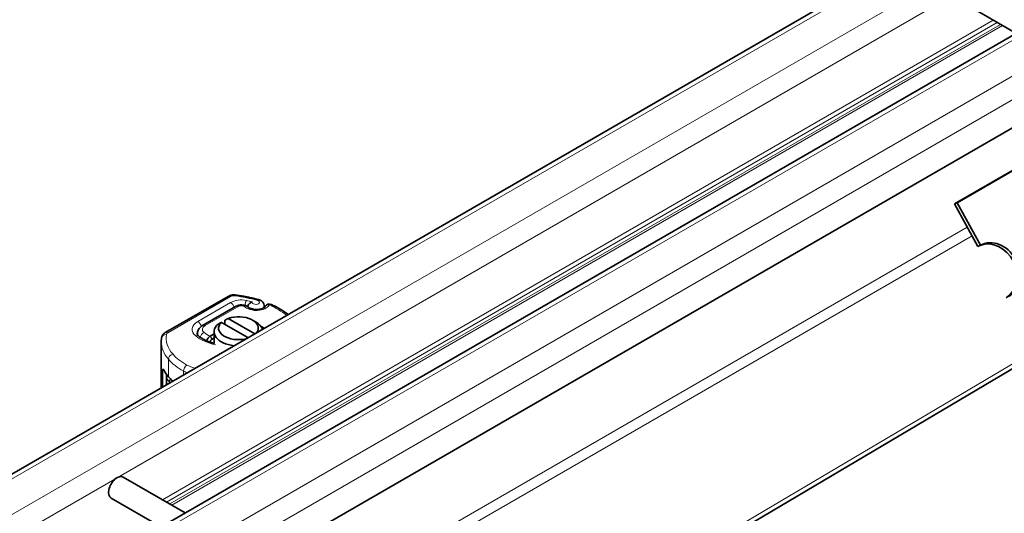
# Model space of a CAD drawing. Header units: millimetres. Extents: x -300186 to 535164, y -28581 to 763383.
# Tile 146 of 256: x 3306 to 3407, y 136558 to 136609. Entities that reach past the tile are written whole.
import ezdxf

# ---------------------------------------------------------------- set-up
doc = ezdxf.new("R2010")
doc.units = ezdxf.units.MM
doc.header["$LTSCALE"] = 10
doc.layers.add('Visible (ISO)', color=7, linetype='Continuous', lineweight=35)
doc.layers.add('Visible Narrow (ISO)', color=7, linetype='Continuous', lineweight=9)

msp = doc.modelspace()

# ---------------------------------------------------------------- linework, layer by layer
at = {"layer": 'Visible (ISO)'}
for p, q in [((3705.965, 136793.529), (2870.829, 136311.363)), ((2883.204, 136304.219), (3718.34, 136786.385)), ((3728.105, 136782.534), (2891.86, 136299.728)), ((3402.83, 136610.14), (3407.953, 136607.183)), ((3401.648, 136589.644), (3410.487, 136594.747)), ((3401.906, 136589.773), (3410.745, 136594.876)), ((3401.906, 136589.773), (3401.648, 136589.644)), ((3401.648, 136589.644), (3404.059, 136585.266)), ((3404.318, 136585.396), (3401.906, 136589.773)), ((3404.059, 136585.266), (3404.318, 136585.396)), ((3320.549, 136576.427), (3326.992, 136580.147)), ((3327.752, 136579.116), (3324.38, 136577.169)), ((3328.82, 136579.197), (3328.639, 136579.237)), ((3329.594, 136578.826), (3329.378, 136578.887)), ((3330.721, 136579.02), (3330.721, 136579.135)), ((3329.034, 136575.908), (3326.308, 136577.482)), ((3326.681, 136577.266), (3326.681, 136577.707)), ((3327.015, 136577.89), (3329.742, 136576.316)), ((3329.502, 136577.712), (3329.827, 136577.524)), ((3323.852, 136576.21), (3323.852, 136576.348)), ((3325.56, 136576.293), (3325.173, 136576.069)), ((3325.56, 136575.317), (3325.56, 136576.503)), ((3320.13, 136570.767), (3320.13, 136575.491)), ((3325.173, 136576.069), (3325.149, 136576.056)), ((3325.168, 136575.438), (3325.168, 136575.454)), ((3325.35, 136575.763), (3325.56, 136575.885)), ((3373.441, 136552.497), (3410.142, 136574.221)), ((3320.276, 136572.466), (3320.276, 136570.851)), ((3320.668, 136571.077), (3320.668, 136572.013)), ((3316.222, 136561.58), (3322.595, 136557.901)), ((3314.972, 136559.415), (3320.095, 136556.458))]:
    msp.add_line(p, q, dxfattribs=at)
msp.add_arc((3331.241, 136578.859), 0.5, 64.80894, 149.26243, dxfattribs=at)
for centre, major_axis, ratio, start_param, end_param in [((3405.506, 136582.64), (1.34, -2.684), 0.8159992, 0.0493153, 3.0922773), ((3405.764, 136582.769), (-1.34, 2.684), 0.8159992, 3.190908, 6.3325006), ((3328.06, 136576.503), (-2.5, 0), 0.5773503, 5.6991451, 7.6719914), ((3328.06, 136576.879), (-2.04, 0), 0.5773503, 5.7454142, 8.2390794), ((3328.06, 136576.879), (2.04, 0), 0.5773503, 5.8980875, 8.3917528), ((3328.06, 136576.503), (2.5, 0), 0.5773503, 0.1819902, 0.7853982), ((3325.345, 136575.729), (-0.0698, -0.0491), 0.3077425, 4.4295454, 4.6033218), ((3327.13, 136573.694), (-7, 0), 0.5773503, 0.2875239, 0.4612708), ((3327.578, 136573.823), (7.5, 0), 0.5773503, 3.6028635, 3.7224375), ((3315.597, 136560.498), (0.625, 1.083), 0.5773503, 0, 3.1415927)]:
    msp.add_ellipse(centre, major_axis=major_axis, ratio=ratio, start_param=start_param, end_param=end_param, dxfattribs=at)
for points, knots in [([(3326.992, 136580.147), (3327.042, 136580.175), (3327.092, 136580.199), (3327.194, 136580.237), (3327.246, 136580.253), (3327.35, 136580.277), (3327.403, 136580.286), (3327.509, 136580.297), (3327.562, 136580.299), (3327.669, 136580.298), (3327.722, 136580.294), (3327.775, 136580.287)], [3.1415927, 3.1415927, 3.1415927, 3.1415927, 3.3440751, 3.3440751, 3.5465575, 3.5465575, 3.7490399, 3.7490399, 3.9515224, 3.9515224, 4.1540048, 4.1540048, 4.1540048, 4.1540048]), ([(3327.775, 136580.287), (3327.937, 136580.265), (3328.099, 136580.241), (3328.421, 136580.19), (3328.58, 136580.162), (3328.898, 136580.103), (3329.056, 136580.071), (3329.369, 136580.004), (3329.525, 136579.969), (3329.833, 136579.894), (3329.986, 136579.855), (3330.138, 136579.813)], [4.15400478, 4.15400478, 4.15400478, 4.15400478, 4.19675136, 4.19675136, 4.23949795, 4.23949795, 4.28224453, 4.28224453, 4.32499112, 4.32499112, 4.3677377, 4.3677377, 4.3677377, 4.3677377]), ([(3329.48, 136579.591), (3329.48, 136579.591), (3329.479, 136579.591), (3329.435, 136579.578), (3329.393, 136579.56), (3329.313, 136579.514), (3329.274, 136579.485), (3329.19, 136579.408), (3329.147, 136579.357), (3329.079, 136579.247), (3329.054, 136579.192), (3329.029, 136579.11), (3329.023, 136579.084), (3329.018, 136579.059)], [-0.0004584, -0.0004584, -0.0004584, -0.0004584, 0, 0, 0.02913138, 0.02913138, 0.0589228, 0.0589228, 0.09920174, 0.09920174, 0.13620105, 0.13620105, 0.15376909, 0.15376909, 0.15376909, 0.15376909]), ([(3330.138, 136579.813), (3330.187, 136579.8), (3330.236, 136579.783), (3330.334, 136579.738), (3330.382, 136579.711), (3330.477, 136579.643), (3330.523, 136579.602), (3330.609, 136579.501), (3330.648, 136579.44), (3330.703, 136579.302), (3330.719, 136579.227), (3330.721, 136579.145), (3330.721, 136579.14), (3330.721, 136579.135)], [4.3677377, 4.3677377, 4.3677377, 4.3677377, 4.5937476, 4.5937476, 4.8197575, 4.8197575, 5.0457674, 5.0457674, 5.2717773, 5.2717773, 5.4834029, 5.4834029, 5.4977871, 5.4977871, 5.4977871, 5.4977871]), ([(3327.752, 136579.116), (3327.807, 136579.148), (3327.864, 136579.173), (3327.98, 136579.215), (3328.039, 136579.231), (3328.158, 136579.254), (3328.218, 136579.262), (3328.339, 136579.268), (3328.399, 136579.268), (3328.519, 136579.258), (3328.579, 136579.25), (3328.639, 136579.237)], [3.1415927, 3.1415927, 3.1415927, 3.1415927, 3.3709601, 3.3709601, 3.6003276, 3.6003276, 3.829695, 3.829695, 4.0590625, 4.0590625, 4.2884299, 4.2884299, 4.2884299, 4.2884299]), ([(3328.821, 136579.197), (3328.855, 136579.189), (3328.888, 136579.174), (3328.925, 136579.147), (3328.934, 136579.14), (3328.942, 136579.133)], [0, 0, 0, 0, 0.024893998, 0.024893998, 0.032575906, 0.032575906, 0.032575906, 0.032575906]), ([(3329.378, 136578.887), (3329.335, 136578.899), (3329.295, 136578.913), (3329.219, 136578.942), (3329.184, 136578.958), (3329.121, 136578.99), (3329.093, 136579.006), (3329.044, 136579.039), (3329.023, 136579.055), (3328.988, 136579.085), (3328.974, 136579.099), (3328.964, 136579.111)], [1.24389255, 1.24389255, 1.24389255, 1.24389255, 1.37503927, 1.37503927, 1.50618599, 1.50618599, 1.63733272, 1.63733272, 1.76847944, 1.76847944, 1.89962616, 1.89962616, 1.89962616, 1.89962616]), ([(3329.594, 136578.826), (3329.616, 136578.819), (3329.639, 136578.814), (3329.687, 136578.804), (3329.712, 136578.799), (3329.764, 136578.792), (3329.79, 136578.79), (3329.843, 136578.786), (3329.87, 136578.785), (3329.925, 136578.785), (3329.952, 136578.786), (3329.978, 136578.788)], [5.03929275, 5.03929275, 5.03929275, 5.03929275, 5.15332762, 5.15332762, 5.2673625, 5.2673625, 5.38139737, 5.38139737, 5.49543224, 5.49543224, 5.60946711, 5.60946711, 5.60946711, 5.60946711]), ([(3330.812, 136579.114), (3330.803, 136579.1), (3330.786, 136579.078), (3330.731, 136579.026), (3330.691, 136578.996), (3330.591, 136578.938), (3330.531, 136578.91), (3330.394, 136578.86), (3330.317, 136578.838), (3330.153, 136578.805), (3330.067, 136578.793), (3329.978, 136578.788)], [5.8284966, 5.8284966, 5.8284966, 5.8284966, 6.054178, 6.054178, 6.2798594, 6.2798594, 6.5055407, 6.5055407, 6.7312221, 6.7312221, 6.9569035, 6.9569035, 6.9569035, 6.9569035]), ([(3333.174, 136578.298), (3333.068, 136578.376), (3332.959, 136578.453), (3332.634, 136578.671), (3332.411, 136578.808), (3331.946, 136579.069), (3331.704, 136579.193), (3331.454, 136579.311)], [1.44955069, 1.44955069, 1.44955069, 1.44955069, 1.49591374, 1.49591374, 1.58423059, 1.58423059, 1.67254744, 1.67254744, 1.67254744, 1.67254744]), ([(3320.16, 136575.889), (3320.168, 136575.941), (3320.182, 136575.992), (3320.22, 136576.087), (3320.243, 136576.13), (3320.295, 136576.209), (3320.324, 136576.244), (3320.385, 136576.307), (3320.416, 136576.335), (3320.482, 136576.385), (3320.515, 136576.407), (3320.549, 136576.427)], [2.4425917, 2.4425917, 2.4425917, 2.4425917, 2.58239189, 2.58239189, 2.72219208, 2.72219208, 2.86199227, 2.86199227, 3.00179246, 3.00179246, 3.14159265, 3.14159265, 3.14159265, 3.14159265]), ([(3323.802, 136576.348), (3323.802, 136576.336), (3323.803, 136576.324), (3323.809, 136576.297), (3323.814, 136576.282), (3323.829, 136576.248), (3323.839, 136576.229), (3323.867, 136576.187), (3323.886, 136576.164), (3323.931, 136576.116), (3323.958, 136576.091), (3323.989, 136576.065)], [3.92699082, 3.92699082, 3.92699082, 3.92699082, 4.05123881, 4.05123881, 4.17548681, 4.17548681, 4.2997348, 4.2997348, 4.42398279, 4.42398279, 4.54823079, 4.54823079, 4.54823079, 4.54823079]), ([(3324.38, 136577.169), (3324.325, 136577.137), (3324.272, 136577.102), (3324.172, 136577.022), (3324.124, 136576.978), (3324.037, 136576.878), (3323.997, 136576.823), (3323.929, 136576.702), (3323.901, 136576.636), (3323.862, 136576.496), (3323.852, 136576.422), (3323.852, 136576.348)], [3.14159265, 3.14159265, 3.14159265, 3.14159265, 3.29867229, 3.29867229, 3.45575192, 3.45575192, 3.61283155, 3.61283155, 3.76991118, 3.76991118, 3.92699082, 3.92699082, 3.92699082, 3.92699082]), ([(3330.38, 136577.041), (3330.496, 136576.998), (3330.607, 136576.948), (3330.708, 136576.894), (3330.714, 136576.89), (3330.72, 136576.887), (3330.725, 136576.884)], [0.439499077, 0.439499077, 0.439499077, 0.439499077, 0.523020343, 0.523020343, 0.523020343, 0.527899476, 0.527899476, 0.527899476, 0.527899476]), ([(3320.13, 136575.491), (3320.13, 136575.517), (3320.13, 136575.544), (3320.132, 136575.597), (3320.133, 136575.624), (3320.136, 136575.677), (3320.138, 136575.703), (3320.143, 136575.756), (3320.146, 136575.783), (3320.152, 136575.836), (3320.156, 136575.862), (3320.16, 136575.889)], [2.35619449, 2.35619449, 2.35619449, 2.35619449, 2.373473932, 2.373473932, 2.390753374, 2.390753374, 2.408032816, 2.408032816, 2.425312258, 2.425312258, 2.4425917, 2.4425917, 2.4425917, 2.4425917]), ([(3323.989, 136576.065), (3324.092, 136575.982), (3324.207, 136575.902), (3324.459, 136575.749), (3324.596, 136575.677), (3324.889, 136575.542), (3325.045, 136575.48), (3325.336, 136575.381), (3325.466, 136575.342), (3325.601, 136575.306)], [4.54823079, 4.54823079, 4.54823079, 4.54823079, 4.68706387, 4.68706387, 4.82589696, 4.82589696, 4.96473005, 4.96473005, 5.07157344, 5.07157344, 5.07157344, 5.07157344]), ([(3325.149, 136576.056), (3325.11, 136576.033), (3325.067, 136576), (3325.011, 136575.944), (3324.966, 136575.894), (3324.926, 136575.836), (3324.875, 136575.753), (3324.843, 136575.683), (3324.82, 136575.609), (3324.816, 136575.593), (3324.812, 136575.578)], [-0.73937491, -0.73937491, -0.73937491, -0.73937491, -0.70828524, -0.70828524, -0.68958817, -0.6708911, -0.6708911, -0.63379815, -0.63379815, -0.62468601, -0.62468601, -0.62468601, -0.62468601]), ([(3325.168, 136575.454), (3325.168, 136575.467), (3325.17, 136575.495), (3325.177, 136575.525), (3325.19, 136575.567), (3325.204, 136575.601), (3325.228, 136575.641), (3325.247, 136575.67), (3325.269, 136575.695), (3325.296, 136575.725), (3325.317, 136575.743), (3325.337, 136575.756)], [0.59692025, 0.59692025, 0.59692025, 0.59692025, 0.6153592, 0.63379815, 0.63379815, 0.6708911, 0.6708911, 0.68958817, 0.70828524, 0.70828524, 0.73937491, 0.73937491, 0.73937491, 0.73937491]), ([(3320.417, 136572.548), (3320.397, 136572.589), (3320.376, 136572.622), (3320.338, 136572.66), (3320.322, 136572.665), (3320.3, 136572.647), (3320.291, 136572.628), (3320.279, 136572.563), (3320.276, 136572.518), (3320.276, 136572.466)], [-0.16314419, -0.16314419, -0.16314419, -0.16314419, -0.11914762, -0.11914762, -0.07515106, -0.07515106, -0.03757553, -0.03757553, 0, 0, 0, 0])]:
    msp.add_open_spline(points, degree=3, knots=knots, dxfattribs=at)
for points in [[(3328.821, 136579.197), (3328.821, 136579.197), (3328.82, 136579.197), (3328.82, 136579.197)], [(3328.962, 136579.112), (3328.963, 136579.112), (3328.963, 136579.111), (3328.964, 136579.11)], [(3320.668, 136572.013), (3320.668, 136572.053), (3320.67, 136572.093), (3320.674, 136572.132)]]:
    msp.add_open_spline(points, degree=3, dxfattribs=at)
for points in [[(3326.308, 136577.482), (3326.158, 136577.401), (3325.974, 136577.299)], [(3326.681, 136577.707), (3326.865, 136577.809), (3327.015, 136577.89)]]:
    msp.add_rational_spline(points, [1, 1.0054431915, 1], degree=2, dxfattribs=at)
at = {"layer": 'Visible Narrow (ISO)'}
for p, q in [((3706.715, 136793.455), (2871.092, 136311.007)), ((2874.274, 136309.17), (3709.897, 136791.617)), ((3710.958, 136789.78), (2877.011, 136308.301)), ((3719.09, 136786.31), (2883.466, 136303.863)), ((2886.648, 136302.026), (3722.272, 136784.473)), ((3723.332, 136782.636), (2889.386, 136301.157)), ((3405.604, 136608.539), (3320.246, 136559.257)), ((3406.042, 136608.286), (3320.684, 136559.004)), ((3406.357, 136608.104), (3320.999, 136558.822)), ((3406.576, 136607.977), (3321.218, 136558.696)), ((3402.963, 136587.256), (3271.691, 136511.466)), ((3403.45, 136586.372), (3272.178, 136510.583)), ((3320.799, 136576.402), (3327.242, 136580.122)), ((3327.259, 136579.519), (3323.888, 136577.573)), ((3324.63, 136577.144), (3328.002, 136579.091)), ((3328.532, 136579.157), (3328.642, 136579.133)), ((3329.241, 136578.815), (3329.457, 136578.753)), ((3325.168, 136575.454), (3325.126, 136575.453)), ((3325.337, 136575.756), (3325.149, 136576.056)), ((3325.173, 136576.069), (3325.35, 136575.763)), ((3409.933, 136574.601), (3372.704, 136552.563)), ((3320.862, 136571.896), (3320.862, 136573.692)), ((3320.276, 136572.466), (3320.417, 136572.548)), ((3322.425, 136572.092), (3322.425, 136572.473)), ((3320.963, 136571.248), (3320.963, 136571.333))]:
    msp.add_line(p, q, dxfattribs=at)
for centre, major_axis, ratio, start_param, end_param in [((3327.242, 136579.714), (-0.25, 0.433), 0.5773503, 5.4977871, 6.2831853), ((3327.596, 136579.918), (0.5, 0), 0.5773503, 1.3437824, 2.3561945), ((3328.355, 136578.887), (-1.55, 0), 0.5773503, 4.3636035, 5.4977871), ((3327.259, 136579.111), (0.25, -0.433), 0.5773503, 1.0645198, 2.3561945), ((3327.709, 136579.791), (0.066, 0.496), 0.1837682, 0, 0.6277845), ((3325.143, 136573.786), (11.4, 0), 0.5773503, 1.1300494, 1.3437824), ((3328.885, 136579.319), (-0.103, -0.489), 0.2790432, 3.7866347, 4.9797492), ((3325.143, 136573.786), (-10.95, 0), 0.5773503, 4.305084, 4.3636035), ((3329.846, 136579.543), (0.375, 0), 0.5773503, 2.9188961, 7.4132347), ((3330.006, 136579.331), (0.131, 0.482), 0.3483298, 0, 0.6635587), ((3331.241, 136578.859), (0.213, 0.452), 0.5157194, 0, 0.7394454), ((3328.002, 136578.683), (-0.25, 0.433), 0.5773503, 5.4977871, 6.2831853), ((3328.355, 136578.887), (0.5, 0), 0.5773503, 1.2093572, 2.3561945), ((3328.532, 136578.748), (0.107, 0.488), 0.2887301, 0, 0.6472979), ((3329.881, 136579.563), (1.446, 0), 0.5773503, 3.6832454, 4.2538946), ((3328.885, 136579.319), (-0.103, -0.489), 0.2790432, 5.0508411, 5.0515051), ((3329.241, 136578.406), (0.137, 0.481), 0.3613802, 0, 0.667719), ((3329.457, 136578.345), (0.137, 0.481), 0.3613802, 0, 0.667719), ((3329.899, 136579.271), (1, 0), 0.5773503, 4.2538946, 4.8240689), ((3330.011, 136578.289), (-0.032, 0.499), 0.0909969, 5.6647566, 6.2831853), ((3329.846, 136579.543), (1.475, 0), 0.5773503, 4.8240689, 5.9524758), ((3329.846, 136579.135), (0.875, 0), 0.5773503, 6.0042251, 6.2831853), ((3331.241, 136578.859), (-0.43, 0.256), 0.7722524, 5.1428797, 6.2831853), ((3324.609, 136574.567), (10.5, 0), 0.5773503, 0.6433015, 0.8871493), ((3325.302, 136576.756), (-2, 0), 0.5773503, 5.4977871, 6.9044253), ((3323.888, 136577.165), (0.25, -0.433), 0.5773503, 1.0362006, 2.3561945), ((3320.799, 136575.994), (-0.25, 0.433), 0.5773503, 5.4977871, 6.2831853), ((3321.152, 136576.198), (-0.5, 0), 0.5773503, 5.4977871, 6.1967881), ((3325.302, 136576.348), (-1.5, 0), 0.5773503, 5.868193, 6.2831853), ((3325.302, 136576.348), (-1.45, 0), 0.5773503, 0, 0.2234452), ((3324.529, 136576.029), (0.314, 0.389), 0.6639402, 0.8821074, 2.226958), ((3325.302, 136576.756), (-0.95, 0), 0.5773503, 5.4977871, 6.9044253), ((3324.63, 136576.736), (-0.25, 0.433), 0.5773503, 5.4977871, 6.2831853), ((3327.335, 136577.596), (-3.45, 0), 0.5773503, 0.62124, 0.8845308), ((3327.13, 136575.491), (-7, 0), 0.5773503, 0, 0.4612708), ((3320.654, 136575.814), (-0.494, 0.074), 0.8134511, 4.8338207, 6.2831853), ((3327.13, 136575.899), (-6.5, 0), 0.5773503, 6.1967881, 6.7444561), ((3323.676, 136575.676), (0.314, 0.389), 0.6639402, 0, 0.8821074), ((3327.335, 136577.596), (4.5, 0), 0.5773503, 3.7628326, 4.3408167), ((3321.309, 136573.82), (-0.379, -0.326), 0.7311626, 4.150598, 5.7213943), ((3327.578, 136575.619), (7.5, 0), 0.5773503, 3.6028635, 3.9550664), ((3327.578, 136576.027), (-7, 0), 0.5773503, 0.4612708, 0.8134737), ((3322.769, 136572.682), (-0.24, -0.439), 0.5609154, 3.9133417, 5.484138), ((3324.486, 136573.731), (3, 0), 0.5773503, 3.9550664, 4.1114358), ((3324.486, 136574.139), (-2.5, 0), 0.5773503, 0.8134737, 1.2189329), ((3323.168, 136572.013), (-2.5, 0), 0.5773503, 0, 0.4907213), ((3321.404, 136571.469), (0.367, 0.34), 0.7201444, 1.7874378, 2.5537294), ((3327.578, 136573.374), (7.5, 0), 0.5773503, 3.632314, 3.646879)]:
    msp.add_ellipse(centre, major_axis=major_axis, ratio=ratio, start_param=start_param, end_param=end_param, dxfattribs=at)
for points, knots in [([(3328.82, 136579.197), (3328.818, 136579.197), (3328.765, 136579.207), (3328.703, 136579.183), (3328.643, 136579.134), (3328.643, 136579.133), (3328.642, 136579.133)], [0.065401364, 0.065401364, 0.065401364, 0.065401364, 0.067604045, 0.112673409, 0.112673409, 0.113084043, 0.113084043, 0.113084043, 0.113084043]), ([(3328.642, 136579.133), (3328.643, 136579.133), (3328.643, 136579.133), (3328.718, 136579.176), (3328.832, 136579.197), (3328.928, 136579.148), (3328.957, 136579.118), (3328.962, 136579.112)], [-0.113084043, -0.113084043, -0.113084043, -0.113084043, -0.112673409, -0.112673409, -0.067604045, -0.045069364, -0.03970246, -0.03970246, -0.03970246, -0.03970246])]:
    msp.add_open_spline(points, degree=3, knots=knots, dxfattribs=at)

doc.saveas('drawing.dxf')
